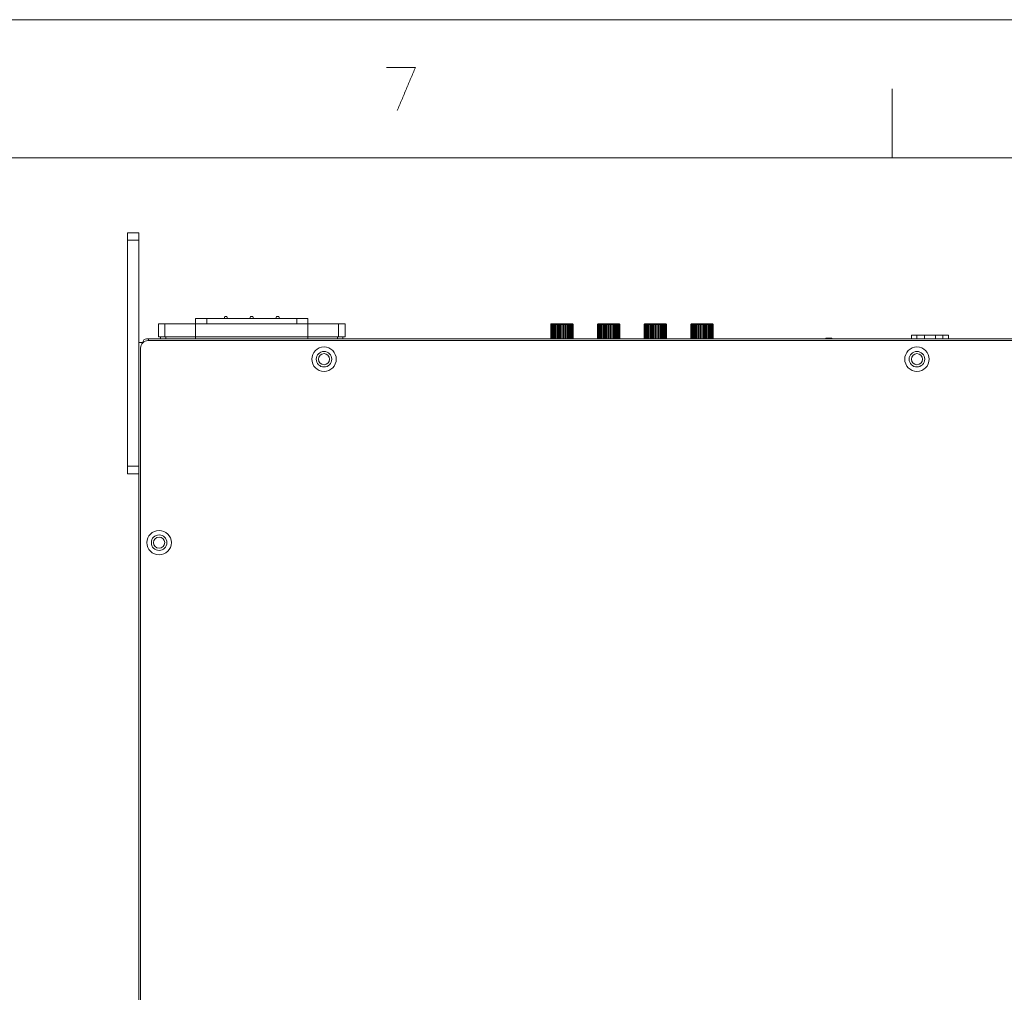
# Model space of a CAD drawing. Header units: millimetres. Extents: x 0 to 2122, y 0 to 1639.
# Tile 20 of 85: x 295 to 561, y 1377 to 1639. Entities that reach past the tile are written whole.
import ezdxf

# ---------------------------------------------------------------- set-up
doc = ezdxf.new("R2010")
doc.units = ezdxf.units.MM
doc.layers.add('1', color=7, linetype='Continuous', true_color=0xffffff)

msp = doc.modelspace()

# ---------------------------------------------------------------- linework, layer by layer
at = {"layer": '1', "color": 7, "linetype": 'Continuous', "lineweight": 13}
for p, q in [((0, 1639.49), (2121.69, 1639.49)), ((530.42, 1602.23), (530.42, 1620.86)), ((31.2, 1602.23), (2090.49, 1602.23)), ((324.09, 1581.99), (327.09, 1581.99)), ((324.09, 1579.99), (324.09, 1581.99)), ((327.09, 1581.99), (327.09, 1579.99)), ((327.09, 1579.99), (324.09, 1579.99)), ((324.09, 1518.99), (324.09, 1579.99)), ((327.09, 1518.99), (327.09, 1579.99)), ((332.39, 1557.39), (332.39, 1553.89)), ((332.39, 1557.39), (334.14, 1557.39)), ((334.14, 1553.89), (334.14, 1557.39)), ((334.14, 1557.39), (342.44, 1557.39)), ((342.44, 1558.89), (342.44, 1557.39)), ((345.44, 1558.89), (342.44, 1558.89)), ((342.44, 1553.89), (342.44, 1557.39)), ((342.44, 1557.39), (372.74, 1557.39)), ((345.44, 1558.89), (345.44, 1557.39)), ((369.74, 1558.89), (345.44, 1558.89)), ((350.29, 1559.39), (350.11, 1558.89)), ((350.29, 1559.39), (350.89, 1559.39)), ((350.89, 1559.39), (351.06, 1558.89)), ((357.29, 1559.39), (357.11, 1558.89)), ((357.29, 1559.39), (357.89, 1559.39)), ((357.89, 1559.39), (358.06, 1558.89)), ((364.29, 1559.39), (364.11, 1558.89)), ((364.29, 1559.39), (364.89, 1559.39)), ((365.06, 1558.89), (364.89, 1559.39)), ((369.74, 1558.89), (369.74, 1557.39)), ((372.74, 1558.89), (369.74, 1558.89)), ((372.74, 1558.89), (372.74, 1557.39)), ((372.74, 1557.39), (381.04, 1557.39)), ((372.74, 1553.89), (372.74, 1557.39)), ((381.04, 1553.89), (381.04, 1557.39)), ((382.79, 1557.39), (381.04, 1557.39)), ((382.79, 1553.89), (382.79, 1557.39)), ((438.29, 1553.39), (438.29, 1557.29)), ((438.32, 1557.29), (438.29, 1557.29)), ((438.32, 1553.39), (438.32, 1557.29)), ((438.34, 1553.39), (438.34, 1557.29)), ((438.42, 1557.29), (438.34, 1557.29)), ((438.39, 1557.39), (438.42, 1557.39)), ((438.43, 1557.39), (438.42, 1557.39)), ((438.42, 1553.39), (438.42, 1557.29)), ((438.43, 1557.39), (438.52, 1557.39)), ((438.46, 1553.39), (438.46, 1557.29)), ((438.59, 1557.29), (438.46, 1557.29)), ((438.54, 1557.39), (438.52, 1557.39)), ((438.54, 1557.39), (438.69, 1557.39)), ((438.59, 1553.39), (438.59, 1557.29)), ((438.65, 1553.39), (438.65, 1557.29)), ((438.82, 1557.29), (438.65, 1557.29)), ((438.72, 1557.39), (438.69, 1557.39)), ((438.72, 1557.39), (438.92, 1557.39)), ((438.82, 1553.39), (438.82, 1557.29)), ((438.9, 1553.39), (438.9, 1557.29)), ((439.12, 1557.29), (438.9, 1557.29)), ((438.97, 1557.39), (438.92, 1557.39)), ((438.97, 1557.39), (439.21, 1557.39)), ((439.12, 1553.39), (439.12, 1557.29)), ((439.27, 1557.39), (439.21, 1557.39)), ((439.22, 1553.39), (439.22, 1557.29)), ((439.47, 1557.29), (439.22, 1557.29)), ((439.27, 1557.39), (439.55, 1557.39)), ((439.47, 1553.39), (439.47, 1557.29)), ((439.62, 1557.39), (439.55, 1557.39)), ((439.58, 1553.39), (439.58, 1557.29)), ((439.87, 1557.29), (439.58, 1557.29)), ((439.62, 1557.39), (439.94, 1557.39)), ((439.87, 1553.39), (439.87, 1557.29)), ((440.01, 1557.39), (439.94, 1557.39)), ((439.99, 1553.39), (439.99, 1557.29)), ((440.3, 1557.29), (439.99, 1557.29)), ((440.01, 1557.39), (440.36, 1557.39)), ((440.3, 1553.39), (440.3, 1557.29)), ((440.43, 1557.39), (440.36, 1557.39)), ((440.43, 1557.39), (440.8, 1557.39)), ((440.43, 1553.39), (440.43, 1557.29)), ((440.75, 1557.29), (440.43, 1557.29)), ((440.75, 1553.39), (440.75, 1557.29)), ((440.86, 1557.39), (440.8, 1557.39)), ((440.86, 1553.39), (440.86, 1557.39)), ((440.88, 1557.39), (440.86, 1557.39)), ((440.88, 1557.39), (441.25, 1557.39)), ((440.89, 1553.39), (440.89, 1557.29)), ((441.22, 1557.29), (440.89, 1557.29)), ((441.22, 1553.39), (441.22, 1557.29)), ((441.29, 1557.39), (441.25, 1557.39)), ((441.29, 1553.39), (441.29, 1557.39)), ((441.33, 1557.39), (441.29, 1557.39)), ((441.33, 1557.39), (441.7, 1557.39)), ((441.36, 1553.39), (441.36, 1557.29)), ((441.69, 1557.29), (441.36, 1557.29)), ((441.69, 1553.39), (441.69, 1557.29)), ((441.72, 1557.39), (441.7, 1557.39)), ((441.72, 1553.39), (441.72, 1557.39)), ((441.78, 1557.39), (441.72, 1557.39)), ((441.78, 1557.39), (442.15, 1557.39)), ((441.83, 1553.39), (441.83, 1557.29)), ((442.15, 1557.29), (441.83, 1557.29)), ((442.22, 1557.39), (442.15, 1557.39)), ((442.15, 1553.39), (442.15, 1557.29)), ((442.22, 1557.39), (442.57, 1557.39)), ((442.28, 1553.39), (442.28, 1557.29)), ((442.59, 1557.29), (442.28, 1557.29)), ((442.64, 1557.39), (442.57, 1557.39)), ((442.59, 1553.39), (442.59, 1557.29)), ((442.64, 1557.39), (442.96, 1557.39)), ((442.71, 1553.39), (442.71, 1557.29)), ((443, 1557.29), (442.71, 1557.29)), ((443.03, 1557.39), (442.96, 1557.39)), ((443, 1553.39), (443, 1557.29)), ((443.03, 1557.39), (443.31, 1557.39)), ((443.11, 1553.39), (443.11, 1557.29)), ((443.36, 1557.29), (443.11, 1557.29)), ((443.37, 1557.39), (443.31, 1557.39)), ((443.36, 1553.39), (443.36, 1557.29)), ((443.37, 1557.39), (443.61, 1557.39)), ((443.46, 1553.39), (443.46, 1557.29)), ((443.68, 1557.29), (443.46, 1557.29)), ((443.66, 1557.39), (443.61, 1557.39)), ((443.66, 1557.39), (443.86, 1557.39)), ((443.68, 1553.39), (443.68, 1557.29)), ((443.76, 1553.39), (443.76, 1557.29)), ((443.93, 1557.29), (443.76, 1557.29)), ((443.89, 1557.39), (443.86, 1557.39)), ((443.89, 1557.39), (444.04, 1557.39)), ((443.93, 1553.39), (443.93, 1557.29)), ((443.99, 1553.39), (443.99, 1557.29)), ((444.12, 1557.29), (443.99, 1557.29)), ((444.06, 1557.39), (444.04, 1557.39)), ((444.06, 1557.39), (444.15, 1557.39)), ((444.12, 1553.39), (444.12, 1557.29)), ((444.16, 1557.39), (444.15, 1557.39)), ((444.16, 1557.39), (444.19, 1557.39)), ((444.16, 1553.39), (444.16, 1557.29)), ((444.24, 1557.29), (444.16, 1557.29)), ((444.24, 1553.39), (444.24, 1557.29)), ((444.26, 1553.39), (444.26, 1557.29)), ((444.29, 1557.29), (444.26, 1557.29)), ((444.29, 1553.39), (444.29, 1557.29)), ((450.89, 1553.39), (450.89, 1557.29)), ((450.92, 1557.29), (450.89, 1557.29)), ((450.92, 1553.39), (450.92, 1557.29)), ((450.94, 1553.39), (450.94, 1557.29)), ((451.02, 1557.29), (450.94, 1557.29)), ((450.99, 1557.39), (451.02, 1557.39)), ((451.03, 1557.39), (451.02, 1557.39)), ((451.02, 1553.39), (451.02, 1557.29)), ((451.03, 1557.39), (451.12, 1557.39)), ((451.06, 1553.39), (451.06, 1557.29)), ((451.19, 1557.29), (451.06, 1557.29)), ((451.14, 1557.39), (451.12, 1557.39)), ((451.14, 1557.39), (451.29, 1557.39)), ((451.19, 1553.39), (451.19, 1557.29)), ((451.25, 1553.39), (451.25, 1557.29)), ((451.42, 1557.29), (451.25, 1557.29)), ((451.32, 1557.39), (451.29, 1557.39)), ((451.32, 1557.39), (451.52, 1557.39)), ((451.42, 1553.39), (451.42, 1557.29)), ((451.5, 1553.39), (451.5, 1557.29)), ((451.72, 1557.29), (451.5, 1557.29)), ((451.57, 1557.39), (451.52, 1557.39)), ((451.57, 1557.39), (451.81, 1557.39)), ((451.72, 1553.39), (451.72, 1557.29)), ((451.87, 1557.39), (451.81, 1557.39)), ((451.82, 1553.39), (451.82, 1557.29)), ((452.07, 1557.29), (451.82, 1557.29)), ((451.87, 1557.39), (452.15, 1557.39)), ((452.07, 1553.39), (452.07, 1557.29)), ((452.22, 1557.39), (452.15, 1557.39)), ((452.18, 1553.39), (452.18, 1557.29)), ((452.47, 1557.29), (452.18, 1557.29)), ((452.22, 1557.39), (452.54, 1557.39)), ((452.47, 1553.39), (452.47, 1557.29)), ((452.61, 1557.39), (452.54, 1557.39)), ((452.59, 1553.39), (452.59, 1557.29)), ((452.9, 1557.29), (452.59, 1557.29)), ((452.61, 1557.39), (452.96, 1557.39)), ((452.9, 1553.39), (452.9, 1557.29)), ((453.03, 1557.39), (452.96, 1557.39)), ((453.03, 1557.39), (453.4, 1557.39)), ((453.03, 1553.39), (453.03, 1557.29)), ((453.35, 1557.29), (453.03, 1557.29)), ((453.35, 1553.39), (453.35, 1557.29)), ((453.46, 1557.39), (453.4, 1557.39)), ((453.46, 1553.39), (453.46, 1557.39)), ((453.48, 1557.39), (453.46, 1557.39)), ((453.48, 1557.39), (453.85, 1557.39)), ((453.49, 1553.39), (453.49, 1557.29)), ((453.82, 1557.29), (453.49, 1557.29)), ((453.82, 1553.39), (453.82, 1557.29)), ((453.89, 1557.39), (453.85, 1557.39)), ((453.89, 1553.39), (453.89, 1557.39)), ((453.93, 1557.39), (453.89, 1557.39)), ((453.93, 1557.39), (454.3, 1557.39)), ((453.96, 1553.39), (453.96, 1557.29)), ((454.29, 1557.29), (453.96, 1557.29)), ((454.29, 1553.39), (454.29, 1557.29)), ((454.32, 1557.39), (454.3, 1557.39)), ((454.32, 1553.39), (454.32, 1557.39)), ((454.38, 1557.39), (454.32, 1557.39)), ((454.38, 1557.39), (454.75, 1557.39)), ((454.43, 1553.39), (454.43, 1557.29)), ((454.75, 1557.29), (454.43, 1557.29)), ((454.82, 1557.39), (454.75, 1557.39)), ((454.75, 1553.39), (454.75, 1557.29)), ((454.82, 1557.39), (455.17, 1557.39)), ((454.88, 1553.39), (454.88, 1557.29)), ((455.19, 1557.29), (454.88, 1557.29)), ((455.24, 1557.39), (455.17, 1557.39)), ((455.19, 1553.39), (455.19, 1557.29)), ((455.24, 1557.39), (455.56, 1557.39)), ((455.31, 1553.39), (455.31, 1557.29)), ((455.6, 1557.29), (455.31, 1557.29)), ((455.63, 1557.39), (455.56, 1557.39)), ((455.6, 1553.39), (455.6, 1557.29)), ((455.63, 1557.39), (455.91, 1557.39)), ((455.71, 1553.39), (455.71, 1557.29)), ((455.96, 1557.29), (455.71, 1557.29)), ((455.97, 1557.39), (455.91, 1557.39)), ((455.96, 1553.39), (455.96, 1557.29)), ((455.97, 1557.39), (456.21, 1557.39)), ((456.06, 1553.39), (456.06, 1557.29)), ((456.28, 1557.29), (456.06, 1557.29)), ((456.26, 1557.39), (456.21, 1557.39)), ((456.26, 1557.39), (456.46, 1557.39)), ((456.28, 1553.39), (456.28, 1557.29)), ((456.36, 1553.39), (456.36, 1557.29)), ((456.53, 1557.29), (456.36, 1557.29)), ((456.49, 1557.39), (456.46, 1557.39)), ((456.49, 1557.39), (456.64, 1557.39)), ((456.53, 1553.39), (456.53, 1557.29)), ((456.59, 1553.39), (456.59, 1557.29)), ((456.72, 1557.29), (456.59, 1557.29)), ((456.66, 1557.39), (456.64, 1557.39)), ((456.66, 1557.39), (456.75, 1557.39)), ((456.72, 1553.39), (456.72, 1557.29)), ((456.76, 1557.39), (456.75, 1557.39)), ((456.76, 1557.39), (456.79, 1557.39)), ((456.76, 1553.39), (456.76, 1557.29)), ((456.84, 1557.29), (456.76, 1557.29)), ((456.84, 1553.39), (456.84, 1557.29)), ((456.86, 1553.39), (456.86, 1557.29)), ((456.89, 1557.29), (456.86, 1557.29)), ((456.89, 1553.39), (456.89, 1557.29)), ((463.49, 1553.39), (463.49, 1557.29)), ((463.52, 1557.29), (463.49, 1557.29)), ((463.52, 1553.39), (463.52, 1557.29)), ((463.54, 1553.39), (463.54, 1557.29)), ((463.62, 1557.29), (463.54, 1557.29)), ((463.59, 1557.39), (463.62, 1557.39)), ((463.63, 1557.39), (463.62, 1557.39)), ((463.62, 1553.39), (463.62, 1557.29)), ((463.63, 1557.39), (463.72, 1557.39)), ((463.66, 1553.39), (463.66, 1557.29)), ((463.79, 1557.29), (463.66, 1557.29)), ((463.74, 1557.39), (463.72, 1557.39)), ((463.74, 1557.39), (463.89, 1557.39)), ((463.79, 1553.39), (463.79, 1557.29)), ((463.85, 1553.39), (463.85, 1557.29)), ((464.02, 1557.29), (463.85, 1557.29)), ((463.92, 1557.39), (463.89, 1557.39)), ((463.92, 1557.39), (464.12, 1557.39)), ((464.02, 1553.39), (464.02, 1557.29)), ((464.1, 1553.39), (464.1, 1557.29)), ((464.32, 1557.29), (464.1, 1557.29)), ((464.17, 1557.39), (464.12, 1557.39)), ((464.17, 1557.39), (464.41, 1557.39)), ((464.32, 1553.39), (464.32, 1557.29)), ((464.47, 1557.39), (464.41, 1557.39)), ((464.42, 1553.39), (464.42, 1557.29)), ((464.67, 1557.29), (464.42, 1557.29)), ((464.47, 1557.39), (464.75, 1557.39)), ((464.67, 1553.39), (464.67, 1557.29)), ((464.82, 1557.39), (464.75, 1557.39)), ((464.78, 1553.39), (464.78, 1557.29)), ((465.07, 1557.29), (464.78, 1557.29)), ((464.82, 1557.39), (465.14, 1557.39)), ((465.07, 1553.39), (465.07, 1557.29)), ((465.21, 1557.39), (465.14, 1557.39)), ((465.19, 1553.39), (465.19, 1557.29)), ((465.5, 1557.29), (465.19, 1557.29)), ((465.21, 1557.39), (465.56, 1557.39)), ((465.5, 1553.39), (465.5, 1557.29)), ((465.63, 1557.39), (465.56, 1557.39)), ((465.63, 1557.39), (466, 1557.39)), ((465.63, 1553.39), (465.63, 1557.29)), ((465.95, 1557.29), (465.63, 1557.29)), ((465.95, 1553.39), (465.95, 1557.29)), ((466.06, 1557.39), (466, 1557.39)), ((466.06, 1553.39), (466.06, 1557.39)), ((466.08, 1557.39), (466.06, 1557.39)), ((466.08, 1557.39), (466.45, 1557.39)), ((466.09, 1553.39), (466.09, 1557.29)), ((466.42, 1557.29), (466.09, 1557.29)), ((466.42, 1553.39), (466.42, 1557.29)), ((466.49, 1557.39), (466.45, 1557.39)), ((466.53, 1557.39), (466.49, 1557.39)), ((466.49, 1553.39), (466.49, 1557.39)), ((466.53, 1557.39), (466.9, 1557.39)), ((466.56, 1553.39), (466.56, 1557.29)), ((466.89, 1557.29), (466.56, 1557.29)), ((466.89, 1553.39), (466.89, 1557.29)), ((466.92, 1557.39), (466.9, 1557.39)), ((466.92, 1553.39), (466.92, 1557.39)), ((466.98, 1557.39), (466.92, 1557.39)), ((466.98, 1557.39), (467.35, 1557.39)), ((467.03, 1553.39), (467.03, 1557.29)), ((467.35, 1557.29), (467.03, 1557.29)), ((467.42, 1557.39), (467.35, 1557.39)), ((467.35, 1553.39), (467.35, 1557.29)), ((467.42, 1557.39), (467.77, 1557.39)), ((467.48, 1553.39), (467.48, 1557.29)), ((467.79, 1557.29), (467.48, 1557.29)), ((467.84, 1557.39), (467.77, 1557.39)), ((467.79, 1553.39), (467.79, 1557.29)), ((467.84, 1557.39), (468.16, 1557.39)), ((467.91, 1553.39), (467.91, 1557.29)), ((468.2, 1557.29), (467.91, 1557.29)), ((468.23, 1557.39), (468.16, 1557.39)), ((468.2, 1553.39), (468.2, 1557.29)), ((468.23, 1557.39), (468.51, 1557.39)), ((468.31, 1553.39), (468.31, 1557.29)), ((468.56, 1557.29), (468.31, 1557.29)), ((468.57, 1557.39), (468.51, 1557.39)), ((468.56, 1553.39), (468.56, 1557.29)), ((468.57, 1557.39), (468.81, 1557.39)), ((468.66, 1553.39), (468.66, 1557.29)), ((468.88, 1557.29), (468.66, 1557.29)), ((468.86, 1557.39), (468.81, 1557.39)), ((468.86, 1557.39), (469.06, 1557.39)), ((468.88, 1553.39), (468.88, 1557.29)), ((468.96, 1553.39), (468.96, 1557.29)), ((469.13, 1557.29), (468.96, 1557.29)), ((469.09, 1557.39), (469.06, 1557.39)), ((469.09, 1557.39), (469.24, 1557.39)), ((469.13, 1553.39), (469.13, 1557.29)), ((469.19, 1553.39), (469.19, 1557.29)), ((469.32, 1557.29), (469.19, 1557.29)), ((469.26, 1557.39), (469.24, 1557.39)), ((469.26, 1557.39), (469.35, 1557.39)), ((469.32, 1553.39), (469.32, 1557.29)), ((469.36, 1557.39), (469.35, 1557.39)), ((469.36, 1557.39), (469.39, 1557.39)), ((469.36, 1553.39), (469.36, 1557.29)), ((469.44, 1557.29), (469.36, 1557.29)), ((469.44, 1553.39), (469.44, 1557.29)), ((469.46, 1553.39), (469.46, 1557.29)), ((469.49, 1557.29), (469.46, 1557.29)), ((469.49, 1553.39), (469.49, 1557.29)), ((476.09, 1553.39), (476.09, 1557.29)), ((476.12, 1557.29), (476.09, 1557.29)), ((476.12, 1553.39), (476.12, 1557.29)), ((476.14, 1553.39), (476.14, 1557.29)), ((476.22, 1557.29), (476.14, 1557.29)), ((476.19, 1557.39), (476.22, 1557.39)), ((476.23, 1557.39), (476.22, 1557.39)), ((476.22, 1553.39), (476.22, 1557.29)), ((476.23, 1557.39), (476.32, 1557.39)), ((476.26, 1553.39), (476.26, 1557.29)), ((476.39, 1557.29), (476.26, 1557.29)), ((476.34, 1557.39), (476.32, 1557.39)), ((476.34, 1557.39), (476.49, 1557.39)), ((476.39, 1553.39), (476.39, 1557.29)), ((476.45, 1553.39), (476.45, 1557.29)), ((476.62, 1557.29), (476.45, 1557.29)), ((476.52, 1557.39), (476.49, 1557.39)), ((476.52, 1557.39), (476.72, 1557.39)), ((476.62, 1553.39), (476.62, 1557.29)), ((476.7, 1553.39), (476.7, 1557.29)), ((476.92, 1557.29), (476.7, 1557.29)), ((476.77, 1557.39), (476.72, 1557.39)), ((476.77, 1557.39), (477.01, 1557.39)), ((476.92, 1553.39), (476.92, 1557.29)), ((477.07, 1557.39), (477.01, 1557.39)), ((477.02, 1553.39), (477.02, 1557.29)), ((477.27, 1557.29), (477.02, 1557.29)), ((477.07, 1557.39), (477.35, 1557.39)), ((477.27, 1553.39), (477.27, 1557.29)), ((477.42, 1557.39), (477.35, 1557.39)), ((477.38, 1553.39), (477.38, 1557.29)), ((477.67, 1557.29), (477.38, 1557.29)), ((477.42, 1557.39), (477.74, 1557.39)), ((477.67, 1553.39), (477.67, 1557.29)), ((477.81, 1557.39), (477.74, 1557.39)), ((477.79, 1553.39), (477.79, 1557.29)), ((478.1, 1557.29), (477.79, 1557.29)), ((477.81, 1557.39), (478.16, 1557.39)), ((478.1, 1553.39), (478.1, 1557.29)), ((478.23, 1557.39), (478.16, 1557.39)), ((478.23, 1557.39), (478.6, 1557.39)), ((478.23, 1553.39), (478.23, 1557.29)), ((478.55, 1557.29), (478.23, 1557.29)), ((478.55, 1553.39), (478.55, 1557.29)), ((478.66, 1557.39), (478.6, 1557.39)), ((478.66, 1553.39), (478.66, 1557.39)), ((478.68, 1557.39), (478.66, 1557.39)), ((478.68, 1557.39), (479.05, 1557.39)), ((478.69, 1553.39), (478.69, 1557.29)), ((479.02, 1557.29), (478.69, 1557.29)), ((479.02, 1553.39), (479.02, 1557.29)), ((479.09, 1557.39), (479.05, 1557.39)), ((479.13, 1557.39), (479.09, 1557.39)), ((479.09, 1553.39), (479.09, 1557.39)), ((479.13, 1557.39), (479.5, 1557.39)), ((479.16, 1553.39), (479.16, 1557.29)), ((479.49, 1557.29), (479.16, 1557.29)), ((479.49, 1553.39), (479.49, 1557.29)), ((479.52, 1557.39), (479.5, 1557.39)), ((479.52, 1553.39), (479.52, 1557.39)), ((479.58, 1557.39), (479.52, 1557.39)), ((479.58, 1557.39), (479.95, 1557.39)), ((479.63, 1553.39), (479.63, 1557.29)), ((479.95, 1557.29), (479.63, 1557.29)), ((480.02, 1557.39), (479.95, 1557.39)), ((479.95, 1553.39), (479.95, 1557.29)), ((480.02, 1557.39), (480.37, 1557.39)), ((480.08, 1553.39), (480.08, 1557.29)), ((480.39, 1557.29), (480.08, 1557.29)), ((480.44, 1557.39), (480.37, 1557.39)), ((480.39, 1553.39), (480.39, 1557.29)), ((480.44, 1557.39), (480.76, 1557.39)), ((480.51, 1553.39), (480.51, 1557.29)), ((480.8, 1557.29), (480.51, 1557.29)), ((480.83, 1557.39), (480.76, 1557.39)), ((480.8, 1553.39), (480.8, 1557.29)), ((480.83, 1557.39), (481.11, 1557.39)), ((480.91, 1553.39), (480.91, 1557.29)), ((481.16, 1557.29), (480.91, 1557.29)), ((481.17, 1557.39), (481.11, 1557.39)), ((481.16, 1553.39), (481.16, 1557.29)), ((481.17, 1557.39), (481.41, 1557.39)), ((481.26, 1553.39), (481.26, 1557.29)), ((481.48, 1557.29), (481.26, 1557.29)), ((481.46, 1557.39), (481.41, 1557.39)), ((481.46, 1557.39), (481.66, 1557.39)), ((481.48, 1553.39), (481.48, 1557.29)), ((481.56, 1553.39), (481.56, 1557.29)), ((481.73, 1557.29), (481.56, 1557.29)), ((481.69, 1557.39), (481.66, 1557.39)), ((481.69, 1557.39), (481.84, 1557.39)), ((481.73, 1553.39), (481.73, 1557.29)), ((481.79, 1553.39), (481.79, 1557.29)), ((481.92, 1557.29), (481.79, 1557.29)), ((481.86, 1557.39), (481.84, 1557.39)), ((481.86, 1557.39), (481.95, 1557.39)), ((481.92, 1553.39), (481.92, 1557.29)), ((481.96, 1557.39), (481.95, 1557.39)), ((481.96, 1557.39), (481.99, 1557.39)), ((481.96, 1553.39), (481.96, 1557.29)), ((482.04, 1557.29), (481.96, 1557.29)), ((482.04, 1553.39), (482.04, 1557.29)), ((482.06, 1553.39), (482.06, 1557.29)), ((482.09, 1557.29), (482.06, 1557.29)), ((482.09, 1553.39), (482.09, 1557.29)), ((535.59, 1553.39), (535.59, 1554.39)), ((535.59, 1554.39), (537.09, 1554.39)), ((539.09, 1554.39), (537.09, 1554.39)), ((537.09, 1554.39), (537.09, 1553.39)), ((539.09, 1553.39), (539.09, 1554.39)), ((539.09, 1554.39), (542.09, 1554.39)), ((542.09, 1554.39), (542.09, 1553.39)), ((544.09, 1554.39), (542.09, 1554.39)), ((544.09, 1554.39), (545.59, 1554.39)), ((544.09, 1553.39), (544.09, 1554.39)), ((545.59, 1554.39), (545.59, 1553.39)), ((327.09, 1552.39), (328.09, 1552.39)), ((328.09, 1552.21), (328.09, 1552.39)), ((328.09, 1552.39), (328.18, 1552.3)), ((328.19, 1552.39), (328.27, 1552.39)), ((328.19, 1552.39), (328.19, 1552.32)), ((329.19, 1553.39), (329.69, 1553.39)), ((329.59, 1552.89), (744.59, 1552.89)), ((329.69, 1553.39), (744.49, 1553.39)), ((329.69, 1553.39), (329.69, 1552.89)), ((332.39, 1553.89), (334.14, 1553.89)), ((332.99, 1553.89), (332.99, 1553.39)), ((334.14, 1553.89), (342.44, 1553.89)), ((334.44, 1553.39), (334.44, 1553.89)), ((342.44, 1553.89), (372.74, 1553.89)), ((342.44, 1553.39), (342.44, 1553.89)), ((372.74, 1553.89), (381.04, 1553.89)), ((372.74, 1553.39), (372.74, 1553.89)), ((380.74, 1553.39), (380.74, 1553.89)), ((382.79, 1553.89), (381.04, 1553.89)), ((382.19, 1553.39), (382.19, 1553.89)), ((512.54, 1553.58), (512.54, 1553.39)), ((514.14, 1553.58), (512.54, 1553.58)), ((514.14, 1553.58), (514.14, 1553.39)), ((327.59, 1550.89), (327.59, 1188.89)), ((324.09, 1518.99), (327.09, 1518.99)), ((324.09, 1516.99), (324.09, 1518.99)), ((327.09, 1518.99), (327.09, 1516.99)), ((327.09, 1516.99), (324.09, 1516.99)), ((327.09, 1206.89), (327.09, 1516.99))]:
    msp.add_line(p, q, dxfattribs=at)
for centre, radius in [((377.09, 1547.89), 3.3), ((377.09, 1547.89), 2.1), ((377.09, 1547.89), 1.5), ((537.09, 1547.89), 3.3), ((537.09, 1547.89), 2.1), ((537.09, 1547.89), 1.5), ((332.59, 1498.39), 3.3), ((332.59, 1498.39), 2.1), ((332.59, 1498.39), 1.5)]:
    msp.add_circle(centre, radius, dxfattribs=at)
for centre, radius in [((329.59, 1550.89), 2), ((329.19, 1552.39), 1)]:
    msp.add_arc(centre, radius, 90, 180, dxfattribs=at)
for points, degree in [([(401.76, 1626.61), (393.98, 1626.61)], 1), ([(396.85, 1614.99), (401.76, 1626.61)], 1), ([(438.29, 1557.29), (438.32, 1557.32), (438.36, 1557.36), (438.39, 1557.39)], 3), ([(438.42, 1557.39), (438.39, 1557.36), (438.35, 1557.32), (438.32, 1557.29)], 3), ([(438.34, 1557.29), (438.37, 1557.32), (438.4, 1557.36), (438.43, 1557.39)], 3), ([(438.52, 1557.39), (438.49, 1557.36), (438.45, 1557.32), (438.42, 1557.29)], 3), ([(438.46, 1557.29), (438.49, 1557.32), (438.52, 1557.36), (438.54, 1557.39)], 3), ([(438.69, 1557.39), (438.65, 1557.36), (438.62, 1557.32), (438.59, 1557.29)], 3), ([(438.65, 1557.29), (438.67, 1557.32), (438.7, 1557.36), (438.72, 1557.39)], 3), ([(438.92, 1557.39), (438.89, 1557.36), (438.86, 1557.32), (438.82, 1557.29)], 3), ([(438.9, 1557.29), (438.92, 1557.32), (438.95, 1557.36), (438.97, 1557.39)], 3), ([(439.21, 1557.39), (439.18, 1557.36), (439.15, 1557.32), (439.12, 1557.29)], 3), ([(439.22, 1557.29), (439.23, 1557.32), (439.25, 1557.36), (439.27, 1557.39)], 3), ([(439.55, 1557.39), (439.53, 1557.36), (439.5, 1557.32), (439.47, 1557.29)], 3), ([(439.58, 1557.29), (439.59, 1557.32), (439.61, 1557.36), (439.62, 1557.39)], 3), ([(439.94, 1557.39), (439.91, 1557.36), (439.89, 1557.32), (439.87, 1557.29)], 3), ([(439.99, 1557.29), (439.99, 1557.32), (440, 1557.36), (440.01, 1557.39)], 3), ([(440.36, 1557.39), (440.34, 1557.36), (440.32, 1557.32), (440.3, 1557.29)], 3), ([(440.43, 1557.29), (440.43, 1557.32), (440.43, 1557.36), (440.43, 1557.39)], 3), ([(440.8, 1557.39), (440.78, 1557.36), (440.77, 1557.32), (440.75, 1557.29)], 3), ([(440.89, 1557.29), (440.88, 1557.32), (440.88, 1557.36), (440.88, 1557.39)], 3), ([(441.25, 1557.39), (441.24, 1557.36), (441.23, 1557.32), (441.22, 1557.29)], 3), ([(441.36, 1557.29), (441.35, 1557.32), (441.34, 1557.36), (441.33, 1557.39)], 3), ([(441.7, 1557.39), (441.7, 1557.36), (441.7, 1557.32), (441.69, 1557.29)], 3), ([(441.83, 1557.29), (441.81, 1557.32), (441.8, 1557.36), (441.78, 1557.39)], 3), ([(442.15, 1557.39), (442.15, 1557.36), (442.15, 1557.32), (442.15, 1557.29)], 3), ([(442.28, 1557.29), (442.26, 1557.32), (442.24, 1557.36), (442.22, 1557.39)], 3), ([(442.57, 1557.39), (442.58, 1557.36), (442.58, 1557.32), (442.59, 1557.29)], 3), ([(442.71, 1557.29), (442.69, 1557.32), (442.67, 1557.36), (442.64, 1557.39)], 3), ([(442.96, 1557.39), (442.97, 1557.36), (442.99, 1557.32), (443, 1557.29)], 3), ([(443.11, 1557.29), (443.08, 1557.32), (443.05, 1557.36), (443.03, 1557.39)], 3), ([(443.31, 1557.39), (443.33, 1557.36), (443.35, 1557.32), (443.36, 1557.29)], 3), ([(443.46, 1557.29), (443.43, 1557.32), (443.4, 1557.36), (443.37, 1557.39)], 3), ([(443.61, 1557.39), (443.63, 1557.36), (443.66, 1557.32), (443.68, 1557.29)], 3), ([(443.76, 1557.29), (443.72, 1557.32), (443.69, 1557.36), (443.66, 1557.39)], 3), ([(443.86, 1557.39), (443.88, 1557.36), (443.91, 1557.32), (443.93, 1557.29)], 3), ([(443.99, 1557.29), (443.96, 1557.32), (443.93, 1557.36), (443.89, 1557.39)], 3), ([(444.04, 1557.39), (444.06, 1557.36), (444.09, 1557.32), (444.12, 1557.29)], 3), ([(444.16, 1557.29), (444.13, 1557.32), (444.09, 1557.36), (444.06, 1557.39)], 3), ([(444.15, 1557.39), (444.18, 1557.36), (444.21, 1557.32), (444.24, 1557.29)], 3), ([(444.26, 1557.29), (444.23, 1557.32), (444.19, 1557.36), (444.16, 1557.39)], 3), ([(444.19, 1557.39), (444.22, 1557.36), (444.26, 1557.32), (444.29, 1557.29)], 3), ([(450.89, 1557.29), (450.92, 1557.32), (450.96, 1557.36), (450.99, 1557.39)], 3), ([(451.02, 1557.39), (450.99, 1557.36), (450.95, 1557.32), (450.92, 1557.29)], 3), ([(450.94, 1557.29), (450.97, 1557.32), (451, 1557.36), (451.03, 1557.39)], 3), ([(451.12, 1557.39), (451.09, 1557.36), (451.05, 1557.32), (451.02, 1557.29)], 3), ([(451.06, 1557.29), (451.09, 1557.32), (451.12, 1557.36), (451.14, 1557.39)], 3), ([(451.29, 1557.39), (451.25, 1557.36), (451.22, 1557.32), (451.19, 1557.29)], 3), ([(451.25, 1557.29), (451.27, 1557.32), (451.3, 1557.36), (451.32, 1557.39)], 3), ([(451.52, 1557.39), (451.49, 1557.36), (451.46, 1557.32), (451.42, 1557.29)], 3), ([(451.5, 1557.29), (451.52, 1557.32), (451.55, 1557.36), (451.57, 1557.39)], 3), ([(451.81, 1557.39), (451.78, 1557.36), (451.75, 1557.32), (451.72, 1557.29)], 3), ([(451.82, 1557.29), (451.83, 1557.32), (451.85, 1557.36), (451.87, 1557.39)], 3), ([(452.15, 1557.39), (452.13, 1557.36), (452.1, 1557.32), (452.07, 1557.29)], 3), ([(452.18, 1557.29), (452.19, 1557.32), (452.21, 1557.36), (452.22, 1557.39)], 3), ([(452.54, 1557.39), (452.51, 1557.36), (452.49, 1557.32), (452.47, 1557.29)], 3), ([(452.59, 1557.29), (452.59, 1557.32), (452.6, 1557.36), (452.61, 1557.39)], 3), ([(452.96, 1557.39), (452.94, 1557.36), (452.92, 1557.32), (452.9, 1557.29)], 3), ([(453.03, 1557.29), (453.03, 1557.32), (453.03, 1557.36), (453.03, 1557.39)], 3), ([(453.4, 1557.39), (453.38, 1557.36), (453.37, 1557.32), (453.35, 1557.29)], 3), ([(453.49, 1557.29), (453.48, 1557.32), (453.48, 1557.36), (453.48, 1557.39)], 3), ([(453.85, 1557.39), (453.84, 1557.36), (453.83, 1557.32), (453.82, 1557.29)], 3), ([(453.96, 1557.29), (453.95, 1557.32), (453.94, 1557.36), (453.93, 1557.39)], 3), ([(454.3, 1557.39), (454.3, 1557.36), (454.3, 1557.32), (454.29, 1557.29)], 3), ([(454.43, 1557.29), (454.41, 1557.32), (454.4, 1557.36), (454.38, 1557.39)], 3), ([(454.75, 1557.39), (454.75, 1557.36), (454.75, 1557.32), (454.75, 1557.29)], 3), ([(454.88, 1557.29), (454.86, 1557.32), (454.84, 1557.36), (454.82, 1557.39)], 3), ([(455.17, 1557.39), (455.18, 1557.36), (455.18, 1557.32), (455.19, 1557.29)], 3), ([(455.31, 1557.29), (455.29, 1557.32), (455.27, 1557.36), (455.24, 1557.39)], 3), ([(455.56, 1557.39), (455.57, 1557.36), (455.59, 1557.32), (455.6, 1557.29)], 3), ([(455.71, 1557.29), (455.68, 1557.32), (455.65, 1557.36), (455.63, 1557.39)], 3), ([(455.91, 1557.39), (455.93, 1557.36), (455.95, 1557.32), (455.96, 1557.29)], 3), ([(456.06, 1557.29), (456.03, 1557.32), (456, 1557.36), (455.97, 1557.39)], 3), ([(456.21, 1557.39), (456.23, 1557.36), (456.26, 1557.32), (456.28, 1557.29)], 3), ([(456.36, 1557.29), (456.32, 1557.32), (456.29, 1557.36), (456.26, 1557.39)], 3), ([(456.46, 1557.39), (456.48, 1557.36), (456.51, 1557.32), (456.53, 1557.29)], 3), ([(456.59, 1557.29), (456.56, 1557.32), (456.53, 1557.36), (456.49, 1557.39)], 3), ([(456.64, 1557.39), (456.66, 1557.36), (456.69, 1557.32), (456.72, 1557.29)], 3), ([(456.76, 1557.29), (456.73, 1557.32), (456.69, 1557.36), (456.66, 1557.39)], 3), ([(456.75, 1557.39), (456.78, 1557.36), (456.81, 1557.32), (456.84, 1557.29)], 3), ([(456.86, 1557.29), (456.83, 1557.32), (456.79, 1557.36), (456.76, 1557.39)], 3), ([(456.79, 1557.39), (456.82, 1557.36), (456.86, 1557.32), (456.89, 1557.29)], 3), ([(463.49, 1557.29), (463.52, 1557.32), (463.56, 1557.36), (463.59, 1557.39)], 3), ([(463.62, 1557.39), (463.59, 1557.36), (463.55, 1557.32), (463.52, 1557.29)], 3), ([(463.54, 1557.29), (463.57, 1557.32), (463.6, 1557.36), (463.63, 1557.39)], 3), ([(463.72, 1557.39), (463.69, 1557.36), (463.65, 1557.32), (463.62, 1557.29)], 3), ([(463.66, 1557.29), (463.69, 1557.32), (463.72, 1557.36), (463.74, 1557.39)], 3), ([(463.89, 1557.39), (463.85, 1557.36), (463.82, 1557.32), (463.79, 1557.29)], 3), ([(463.85, 1557.29), (463.87, 1557.32), (463.9, 1557.36), (463.92, 1557.39)], 3), ([(464.12, 1557.39), (464.09, 1557.36), (464.06, 1557.32), (464.02, 1557.29)], 3), ([(464.1, 1557.29), (464.12, 1557.32), (464.15, 1557.36), (464.17, 1557.39)], 3), ([(464.41, 1557.39), (464.38, 1557.36), (464.35, 1557.32), (464.32, 1557.29)], 3), ([(464.42, 1557.29), (464.43, 1557.32), (464.45, 1557.36), (464.47, 1557.39)], 3), ([(464.75, 1557.39), (464.73, 1557.36), (464.7, 1557.32), (464.67, 1557.29)], 3), ([(464.78, 1557.29), (464.79, 1557.32), (464.81, 1557.36), (464.82, 1557.39)], 3), ([(465.14, 1557.39), (465.11, 1557.36), (465.09, 1557.32), (465.07, 1557.29)], 3), ([(465.19, 1557.29), (465.19, 1557.32), (465.2, 1557.36), (465.21, 1557.39)], 3), ([(465.56, 1557.39), (465.54, 1557.36), (465.52, 1557.32), (465.5, 1557.29)], 3), ([(465.63, 1557.29), (465.63, 1557.32), (465.63, 1557.36), (465.63, 1557.39)], 3), ([(466, 1557.39), (465.98, 1557.36), (465.97, 1557.32), (465.95, 1557.29)], 3), ([(466.09, 1557.29), (466.08, 1557.32), (466.08, 1557.36), (466.08, 1557.39)], 3), ([(466.45, 1557.39), (466.44, 1557.36), (466.43, 1557.32), (466.42, 1557.29)], 3), ([(466.56, 1557.29), (466.55, 1557.32), (466.54, 1557.36), (466.53, 1557.39)], 3), ([(466.9, 1557.39), (466.9, 1557.36), (466.9, 1557.32), (466.89, 1557.29)], 3), ([(467.03, 1557.29), (467.01, 1557.32), (467, 1557.36), (466.98, 1557.39)], 3), ([(467.35, 1557.39), (467.35, 1557.36), (467.35, 1557.32), (467.35, 1557.29)], 3), ([(467.48, 1557.29), (467.46, 1557.32), (467.44, 1557.36), (467.42, 1557.39)], 3), ([(467.77, 1557.39), (467.78, 1557.36), (467.78, 1557.32), (467.79, 1557.29)], 3), ([(467.91, 1557.29), (467.89, 1557.32), (467.87, 1557.36), (467.84, 1557.39)], 3), ([(468.16, 1557.39), (468.17, 1557.36), (468.19, 1557.32), (468.2, 1557.29)], 3), ([(468.31, 1557.29), (468.28, 1557.32), (468.25, 1557.36), (468.23, 1557.39)], 3), ([(468.51, 1557.39), (468.53, 1557.36), (468.55, 1557.32), (468.56, 1557.29)], 3), ([(468.66, 1557.29), (468.63, 1557.32), (468.6, 1557.36), (468.57, 1557.39)], 3), ([(468.81, 1557.39), (468.83, 1557.36), (468.86, 1557.32), (468.88, 1557.29)], 3), ([(468.96, 1557.29), (468.92, 1557.32), (468.89, 1557.36), (468.86, 1557.39)], 3), ([(469.06, 1557.39), (469.08, 1557.36), (469.11, 1557.32), (469.13, 1557.29)], 3), ([(469.19, 1557.29), (469.16, 1557.32), (469.13, 1557.36), (469.09, 1557.39)], 3), ([(469.24, 1557.39), (469.26, 1557.36), (469.29, 1557.32), (469.32, 1557.29)], 3), ([(469.36, 1557.29), (469.33, 1557.32), (469.29, 1557.36), (469.26, 1557.39)], 3), ([(469.35, 1557.39), (469.38, 1557.36), (469.41, 1557.32), (469.44, 1557.29)], 3), ([(469.46, 1557.29), (469.43, 1557.32), (469.39, 1557.36), (469.36, 1557.39)], 3), ([(469.39, 1557.39), (469.42, 1557.36), (469.46, 1557.32), (469.49, 1557.29)], 3), ([(476.09, 1557.29), (476.12, 1557.32), (476.16, 1557.36), (476.19, 1557.39)], 3), ([(476.22, 1557.39), (476.19, 1557.36), (476.15, 1557.32), (476.12, 1557.29)], 3), ([(476.14, 1557.29), (476.17, 1557.32), (476.2, 1557.36), (476.23, 1557.39)], 3), ([(476.32, 1557.39), (476.29, 1557.36), (476.25, 1557.32), (476.22, 1557.29)], 3), ([(476.26, 1557.29), (476.29, 1557.32), (476.32, 1557.36), (476.34, 1557.39)], 3), ([(476.49, 1557.39), (476.45, 1557.36), (476.42, 1557.32), (476.39, 1557.29)], 3), ([(476.45, 1557.29), (476.47, 1557.32), (476.5, 1557.36), (476.52, 1557.39)], 3), ([(476.72, 1557.39), (476.69, 1557.36), (476.66, 1557.32), (476.62, 1557.29)], 3), ([(476.7, 1557.29), (476.72, 1557.32), (476.75, 1557.36), (476.77, 1557.39)], 3), ([(477.01, 1557.39), (476.98, 1557.36), (476.95, 1557.32), (476.92, 1557.29)], 3), ([(477.02, 1557.29), (477.03, 1557.32), (477.05, 1557.36), (477.07, 1557.39)], 3), ([(477.35, 1557.39), (477.33, 1557.36), (477.3, 1557.32), (477.27, 1557.29)], 3), ([(477.38, 1557.29), (477.39, 1557.32), (477.41, 1557.36), (477.42, 1557.39)], 3), ([(477.74, 1557.39), (477.71, 1557.36), (477.69, 1557.32), (477.67, 1557.29)], 3), ([(477.79, 1557.29), (477.79, 1557.32), (477.8, 1557.36), (477.81, 1557.39)], 3), ([(478.16, 1557.39), (478.14, 1557.36), (478.12, 1557.32), (478.1, 1557.29)], 3), ([(478.23, 1557.29), (478.23, 1557.32), (478.23, 1557.36), (478.23, 1557.39)], 3), ([(478.6, 1557.39), (478.58, 1557.36), (478.57, 1557.32), (478.55, 1557.29)], 3), ([(478.69, 1557.29), (478.68, 1557.32), (478.68, 1557.36), (478.68, 1557.39)], 3), ([(479.05, 1557.39), (479.04, 1557.36), (479.03, 1557.32), (479.02, 1557.29)], 3), ([(479.16, 1557.29), (479.15, 1557.32), (479.14, 1557.36), (479.13, 1557.39)], 3), ([(479.5, 1557.39), (479.5, 1557.36), (479.5, 1557.32), (479.49, 1557.29)], 3), ([(479.63, 1557.29), (479.61, 1557.32), (479.6, 1557.36), (479.58, 1557.39)], 3), ([(479.95, 1557.39), (479.95, 1557.36), (479.95, 1557.32), (479.95, 1557.29)], 3), ([(480.08, 1557.29), (480.06, 1557.32), (480.04, 1557.36), (480.02, 1557.39)], 3), ([(480.37, 1557.39), (480.38, 1557.36), (480.38, 1557.32), (480.39, 1557.29)], 3), ([(480.51, 1557.29), (480.49, 1557.32), (480.47, 1557.36), (480.44, 1557.39)], 3), ([(480.76, 1557.39), (480.77, 1557.36), (480.79, 1557.32), (480.8, 1557.29)], 3), ([(480.91, 1557.29), (480.88, 1557.32), (480.85, 1557.36), (480.83, 1557.39)], 3), ([(481.11, 1557.39), (481.13, 1557.36), (481.15, 1557.32), (481.16, 1557.29)], 3), ([(481.26, 1557.29), (481.23, 1557.32), (481.2, 1557.36), (481.17, 1557.39)], 3), ([(481.41, 1557.39), (481.43, 1557.36), (481.46, 1557.32), (481.48, 1557.29)], 3), ([(481.56, 1557.29), (481.52, 1557.32), (481.49, 1557.36), (481.46, 1557.39)], 3), ([(481.66, 1557.39), (481.68, 1557.36), (481.71, 1557.32), (481.73, 1557.29)], 3), ([(481.79, 1557.29), (481.76, 1557.32), (481.73, 1557.36), (481.69, 1557.39)], 3), ([(481.84, 1557.39), (481.86, 1557.36), (481.89, 1557.32), (481.92, 1557.29)], 3), ([(481.96, 1557.29), (481.93, 1557.32), (481.89, 1557.36), (481.86, 1557.39)], 3), ([(481.95, 1557.39), (481.98, 1557.36), (482.01, 1557.32), (482.04, 1557.29)], 3), ([(482.06, 1557.29), (482.03, 1557.32), (481.99, 1557.36), (481.96, 1557.39)], 3), ([(481.99, 1557.39), (482.02, 1557.36), (482.06, 1557.32), (482.09, 1557.29)], 3)]:
    msp.add_open_spline(points, degree=degree, dxfattribs=at)

doc.saveas('drawing.dxf')
